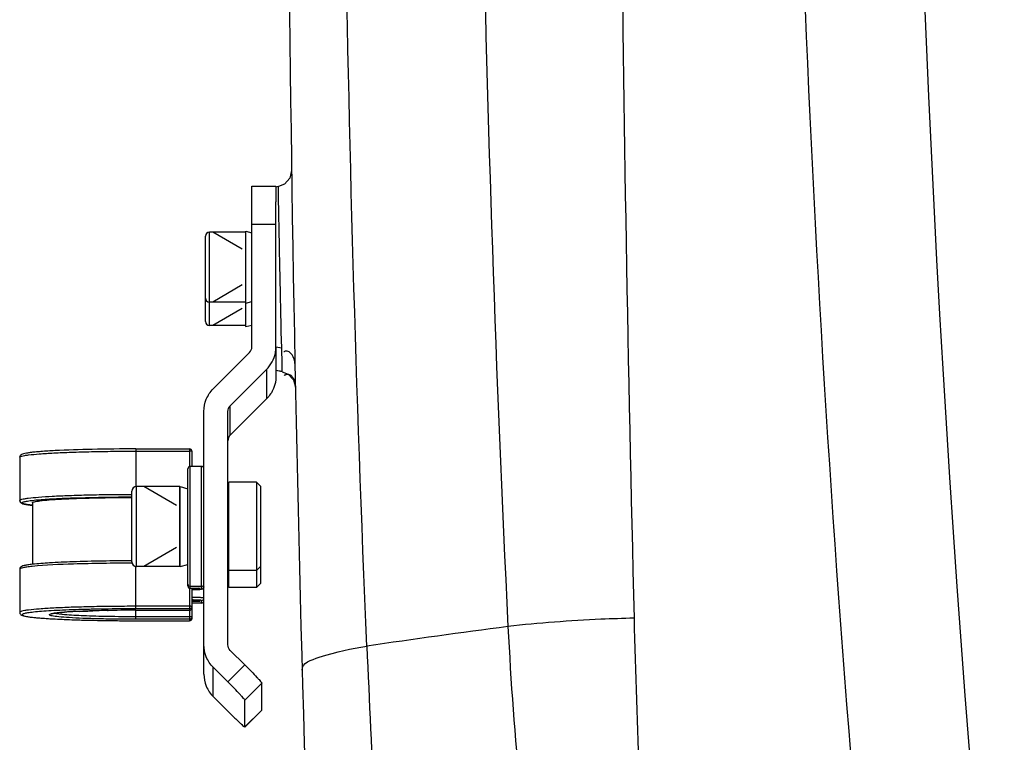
# Model space of a CAD drawing. Header units: millimetres. Extents: x 0 to 11890, y 0 to 8410.
# Tile 13 of 137: x 4049 to 4172, y 5872 to 5963. Entities that reach past the tile are written whole.
import ezdxf

# ---------------------------------------------------------------- set-up
doc = ezdxf.new("R2010")
doc.units = ezdxf.units.MM
doc.header["$LTSCALE"] = 653.95
for name, color, linetype in [('304103000012DXF_CONTINUOUS_LINE', 7, 'CONTINUOUS'), ('304105000088DXF_CONTINUOUS_LINE', 7, 'CONTINUOUS'), ('304109000014DXF_CONTINUOUS_LINE', 7, 'CONTINUOUS'), ('501023000017DXF_CONTINUOUS_LINE', 7, 'CONTINUOUS'), ('501023000027DXF_CONTINUOUS_LINE', 7, 'CONTINUOUS'), ('604006000002DXF_CONTINUOUS_LINE', 7, 'CONTINUOUS'), ('604006000006DXF_CONTINUOUS_LINE', 7, 'CONTINUOUS')]:
    doc.layers.add(name, color=color, linetype=linetype)

msp = doc.modelspace()

# ---------------------------------------------------------------- linework, layer by layer
at = {"layer": '304103000012DXF_CONTINUOUS_LINE', "color": 7, "linetype": 'Continuous'}
for p, q in [((4083.442, 5943.718), (4083.214, 5942.759)), ((4081.79, 5941.719), (4081.491, 5941.666)), ((4081.491, 5925.059), (4081.491, 5939.82)), ((4082.266, 5918.598), (4081.491, 5918.735)), ((4082.267, 5918.598), (4083.002, 5918.31)), ((4083.002, 5918.31), (4083.665, 5917.604)), ((4083.665, 5917.604), (4083.919, 5916.67)), ((4083.919, 5916.679), (4083.918, 5916.686))]:
    msp.add_line(p, q, dxfattribs=at)
at = {"layer": '304103000012DXF_CONTINUOUS_LINE', "color": 9, "linetype": 'Continuous'}
for p, q in [((4081.818, 5940.174), (4081.79, 5941.719)), ((4081.818, 5940.174), (4081.79, 5941.719)), ((4082.207, 5921.554), (4082.16, 5923.569)), ((4082.207, 5921.554), (4081.491, 5921.68)), ((4082.246, 5919.593), (4082.207, 5921.554)), ((4082.266, 5918.612), (4082.246, 5919.593)), ((4082.266, 5918.612), (4081.491, 5918.749)), ((4082.266, 5918.598), (4082.266, 5918.612))]:
    msp.add_line(p, q, dxfattribs=at)
at = {"layer": '304103000012DXF_CONTINUOUS_LINE', "color": 7, "linetype": 'Continuous'}
msp.add_lwpolyline([(4083.214, 5942.759), (4082.555, 5942.026), (4081.79, 5941.719)], dxfattribs=at)
for centre, radius, start, end in [((9082.887, 6018.264), 5000, 176.701079, 182.05006), ((6560.537, 6061.235), 2400, 174.290898, 184.699789)]:
    msp.add_arc(centre, radius, start, end, dxfattribs=at)
at = {"layer": '304103000012DXF_CONTINUOUS_LINE', "color": 9, "linetype": 'Continuous'}
for centre, radius, start, end in [((4237.492, 4911.016), 983.997, 97.417142, 98.453185), ((4541.493, 5908.347), 431.567, 182.86447, 188.37316), ((5889.238, 5960.802), 1798.022, 182.437796, 183.755876)]:
    msp.add_arc(centre, radius, start, end, dxfattribs=at)
for points, knots in [([(4157.516, 6299.584), (4146.713, 6192.601), (4142.048, 6048.884), (4150.4, 5905.927), (4153.281, 5870.387)], [0, 0, 0, 0, 0.750974, 1, 1, 1, 1]), ([(4092.843, 5884.323), (4091.486, 5916.093), (4087.886, 6043.982), (4090.865, 6172.072), (4097.153, 6268.002)], [0, 0, 0, 0, 0.2485563, 1, 1, 1, 1]), ([(4113.159, 6265.982), (4107.189, 6171.19), (4104.689, 6044.576), (4108.931, 5918.202), (4110.466, 5886.78)], [0, 0, 0, 0, 0.7511898, 1, 1, 1, 1]), ([(4129.333, 6264.849), (4125.425, 6170.531), (4123.245, 6044.784), (4125.417, 5919.106), (4126.209, 5887.821)], [0, 0, 0, 0, 0.7510235, 1, 1, 1, 1]), ([(4081.932, 5934.178), (4081.921, 5934.773), (4081.881, 5936.772), (4081.843, 5938.771), (4081.818, 5940.174)], [0, 0, 0, 0, 0.2980029, 1, 1, 1, 1]), ([(4082.16, 5923.569), (4082.153, 5923.898), (4082.116, 5925.491), (4082.081, 5927.084), (4082.054, 5928.348)], [0, 0, 0, 0, 0.2065869, 1, 1, 1, 1]), ([(4082.68, 5921.166), (4082.644, 5921.155), (4082.57, 5921.127), (4082.498, 5921.093), (4082.462, 5921.074)], [0, 0, 0, 0, 0.4777845, 1, 1, 1, 1]), ([(4082.731, 5918.222), (4082.696, 5918.211), (4082.624, 5918.184), (4082.556, 5918.151), (4082.52, 5918.133)], [0, 0, 0, 0, 0.4786461, 1, 1, 1, 1]), ([(4083.102, 5918.256), (4083.045, 5918.266), (4082.918, 5918.27), (4082.794, 5918.243), (4082.731, 5918.222)], [0, 0, 0, 0, 0.4678509, 1, 1, 1, 1]), ([(4083.705, 5917.696), (4083.644, 5917.83), (4083.497, 5918.08), (4083.235, 5918.232), (4083.102, 5918.256)], [0, 0, 0, 0, 0.5230243, 1, 1, 1, 1]), ([(4083.918, 5916.686), (4083.915, 5916.855), (4083.876, 5917.2), (4083.779, 5917.535), (4083.705, 5917.696)], [0, 0, 0, 0, 0.4879027, 1, 1, 1, 1]), ([(4126.209, 5887.821), (4124.832, 5887.788), (4119.575, 5887.607), (4114.323, 5887.226), (4110.466, 5886.78)], [0, 0, 0, 0, 0.2618541, 1, 1, 1, 1]), ([(4084.762, 5881.337), (4084.738, 5882.221), (4088.484, 5883.547), (4090.825, 5884.013), (4092.843, 5884.323)], [0, 0, 0, 0, 0.3023333, 1, 1, 1, 1])]:
    msp.add_open_spline(points, degree=3, knots=knots, dxfattribs=at)
for points in [[(4081.991, 5931.287), (4081.971, 5932.25), (4081.952, 5933.214), (4081.932, 5934.178)], [(4082.054, 5928.348), (4082.033, 5929.327), (4082.012, 5930.307), (4081.991, 5931.287)], [(4083.86, 5919.626), (4083.847, 5920.272), (4083.298, 5921.358), (4082.68, 5921.166)], [(4126.209, 5887.821), (4126.545, 5874.232), (4127.071, 5860.644), (4127.93, 5847.078)]]:
    msp.add_open_spline(points, degree=3, dxfattribs=at)
at = {"layer": '304105000088DXF_CONTINUOUS_LINE', "color": 7, "linetype": 'Continuous'}
for p, q in [((4078.491, 5921.703), (4078.491, 5941.764)), ((4078.491, 5941.764), (4081.491, 5941.764)), ((4081.491, 5941.764), (4081.491, 5939.82)), ((4081.491, 5921.703), (4081.491, 5925.059)), ((4081.491, 5921.68), (4081.491, 5918.04)), ((4073.663, 5916.468), (4078.198, 5920.997)), ((4075.784, 5914.349), (4080.319, 5918.879)), ((4075.784, 5910.686), (4080.319, 5915.215)), ((4072.491, 5880.848), (4072.491, 5913.643)), ((4075.491, 5884.512), (4075.491, 5913.643)), ((4075.591, 5891.673), (4075.591, 5904.816)), ((4079.071, 5904.816), (4075.591, 5904.816)), ((4079.071, 5904.816), (4079.071, 5891.673)), ((4079.571, 5904.316), (4079.071, 5904.816)), ((4079.571, 5904.316), (4079.571, 5892.173)), ((4075.591, 5903.691), (4075.491, 5903.691)), ((4075.591, 5894.891), (4075.491, 5894.891)), ((4079.571, 5894.266), (4079.071, 5893.766)), ((4079.071, 5893.766), (4075.591, 5893.766)), ((4075.591, 5892.798), (4075.491, 5892.798)), ((4079.571, 5892.173), (4079.071, 5891.673)), ((4079.071, 5891.673), (4075.591, 5891.673)), ((4077.612, 5881.98), (4075.784, 5883.806)), ((4075.491, 5879.861), (4073.663, 5881.687)), ((4079.734, 5876.355), (4079.734, 5879.704)), ((4075.491, 5876.198), (4073.663, 5878.024)), ((4077.612, 5874.236), (4077.612, 5877.586)), ((4077.611, 5874.232), (4079.732, 5876.35)), ((4079.734, 5876.355), (4079.732, 5876.351)), ((4077.611, 5874.232), (4077.612, 5874.236))]:
    msp.add_line(p, q, dxfattribs=at)
at = {"layer": '304105000088DXF_CONTINUOUS_LINE', "color": 9, "linetype": 'Continuous'}
for p, q in [((4078.491, 5937.025), (4081.491, 5937.025)), ((4080.319, 5918.879), (4080.319, 5915.215)), ((4075.784, 5910.686), (4075.784, 5914.349)), ((4075.491, 5879.861), (4077.612, 5881.98)), ((4073.663, 5878.024), (4073.663, 5881.687)), ((4077.612, 5877.586), (4079.734, 5879.704)), ((4077.612, 5874.236), (4079.734, 5876.355))]:
    msp.add_line(p, q, dxfattribs=at)
at = {"layer": '304105000088DXF_CONTINUOUS_LINE', "color": 7, "linetype": 'Continuous'}
msp.add_arc((4077.491, 5921.704), 4, 348.75031, 359.98435, dxfattribs=at)
for points in [[(4078.198, 5920.997), (4078.378, 5921.177), (4078.491, 5921.449), (4078.491, 5921.703)], [(4080.319, 5918.879), (4080.867, 5919.425), (4081.263, 5920.166), (4081.414, 5920.924)], [(4075.491, 5913.643), (4075.491, 5913.898), (4075.604, 5914.169), (4075.784, 5914.349)], [(4075.784, 5910.686), (4075.604, 5910.506), (4075.491, 5910.235), (4075.491, 5909.98)], [(4075.784, 5883.806), (4075.604, 5883.986), (4075.491, 5884.257), (4075.491, 5884.512)]]:
    msp.add_open_spline(points, degree=3, dxfattribs=at)
for points, knots in [([(4081.491, 5918.04), (4081.491, 5917.52), (4081.284, 5916.471), (4080.687, 5915.583), (4080.319, 5915.215)], [0, 0, 0, 0, 0.4999071, 1, 1, 1, 1]), ([(4072.491, 5913.643), (4072.491, 5914.163), (4072.698, 5915.213), (4073.295, 5916.101), (4073.663, 5916.468)], [0, 0, 0, 0, 0.4999071, 1, 1, 1, 1]), ([(4073.663, 5881.687), (4073.295, 5882.054), (4072.698, 5882.943), (4072.491, 5883.992), (4072.491, 5884.512)], [0, 0, 0, 0, 0.5000929, 1, 1, 1, 1]), ([(4077.612, 5881.98), (4077.885, 5881.707), (4078.388, 5881.197), (4078.978, 5880.585), (4079.354, 5880.172), (4079.556, 5879.953), (4079.662, 5879.806), (4079.734, 5879.732), (4079.734, 5879.704)], [0, 0, 0, 0, 0.3711241, 0.6912362, 0.8164683, 0.9117875, 0.9736177, 1, 1, 1, 1]), ([(4072.491, 5880.848), (4072.491, 5880.329), (4072.698, 5879.279), (4073.295, 5878.391), (4073.663, 5878.024)], [0, 0, 0, 0, 0.4999071, 1, 1, 1, 1]), ([(4077.612, 5877.586), (4077.612, 5877.613), (4077.541, 5877.687), (4077.435, 5877.835), (4077.233, 5878.054), (4076.856, 5878.467), (4076.267, 5879.078), (4075.764, 5879.589), (4075.491, 5879.861)], [0, 0, 0, 0, 0.0263823, 0.0882125, 0.1835317, 0.3087638, 0.6288759, 1, 1, 1, 1]), ([(4075.491, 5876.198), (4075.754, 5875.935), (4076.137, 5875.558), (4076.629, 5875.085), (4076.944, 5874.787), (4077.201, 5874.556), (4077.407, 5874.365), (4077.518, 5874.296), (4077.597, 5874.218), (4077.611, 5874.232)], [0, 0, 0, 0, 0.3845711, 0.5570614, 0.7077991, 0.8312526, 0.9229537, 0.9796537, 1, 1, 1, 1])]:
    msp.add_open_spline(points, degree=3, knots=knots, dxfattribs=at)
at = {"layer": '304109000014DXF_CONTINUOUS_LINE', "color": 7, "linetype": 'Continuous'}
for p, q in [((4049.491, 5907.921), (4049.491, 5902.528)), ((4063.991, 5908.964), (4070.691, 5908.964)), ((4070.991, 5908.664), (4070.991, 5906.77)), ((4072.191, 5906.77), (4070.791, 5906.77)), ((4070.491, 5891.845), (4070.491, 5906.47)), ((4051.091, 5902.228), (4051.091, 5894.552)), ((4049.491, 5893.94), (4049.491, 5888.547)), ((4071.391, 5891.545), (4070.791, 5891.545)), ((4070.991, 5891.545), (4070.991, 5887.804)), ((4072.191, 5889.698), (4070.991, 5889.698)), ((4063.991, 5888.812), (4070.691, 5888.812)), ((4063.991, 5887.504), (4070.691, 5887.504))]:
    msp.add_line(p, q, dxfattribs=at)
at = {"layer": '304109000014DXF_CONTINUOUS_LINE', "color": 9, "linetype": 'Continuous'}
for p, q in [((4063.991, 5908.964), (4063.991, 5904.257)), ((4063.991, 5908.68), (4070.691, 5908.68)), ((4070.691, 5908.964), (4070.691, 5906.75)), ((4070.791, 5891.545), (4070.791, 5906.77)), ((4072.191, 5891.456), (4072.191, 5906.77)), ((4063.991, 5888.991), (4063.991, 5894.283)), ((4070.691, 5891.562), (4070.691, 5887.504)), ((4072.191, 5891.78), (4070.791, 5891.78)), ((4071.991, 5891.472), (4071.991, 5891.514)), ((4070.991, 5889.943), (4071.391, 5889.943)), ((4072.191, 5889.708), (4070.991, 5889.708)), ((4071.391, 5890.073), (4071.391, 5889.943)), ((4071.991, 5889.975), (4071.991, 5890.017)), ((4072.191, 5889.698), (4072.191, 5890.032)), ((4060.446, 5888.782), (4060.538, 5888.783)), ((4070.691, 5889.306), (4063.991, 5889.306)), ((4070.691, 5888.991), (4063.991, 5888.991)), ((4063.991, 5887.682), (4063.991, 5888.812)), ((4052.845, 5887.787), (4052.916, 5887.783)), ((4055.988, 5887.634), (4056.081, 5887.63)), ((4070.691, 5887.998), (4063.991, 5887.998)), ((4070.691, 5887.682), (4063.991, 5887.682))]:
    msp.add_line(p, q, dxfattribs=at)
at = {"layer": '304109000014DXF_CONTINUOUS_LINE', "color": 7, "linetype": 'Continuous'}
for centre, start, end in [((4070.691, 5908.664), 0, 90), ((4070.791, 5906.47), 90, 180), ((4072.191, 5906.47), 0, 90), ((4070.791, 5891.845), 180, 270), ((4072.191, 5889.998), 270, 360), ((4070.691, 5889.112), 270, 360), ((4070.691, 5887.804), 270, 360)]:
    msp.add_arc(centre, 0.3, start, end, dxfattribs=at)
at = {"layer": '304109000014DXF_CONTINUOUS_LINE', "color": 9, "linetype": 'Continuous'}
for centre, radius, start, end in [((4072.195, 5891.754), 0.295, 335.24531, 337.60179), ((4071.418, 5882.119), 7.969, 86.32096, 87.67819), ((4055.518, 5876.61), 11.949, 96.39639, 97.9119), ((4056.279, 5869.936), 18.666, 95.51536, 96.43566), ((4058.31, 5846.206), 42.484, 93.82533, 94.37578), ((4059.156, 5833.575), 55.144, 93.30366, 93.82613), ((4059.972, 5819.524), 69.218, 92.90171, 93.30808), ((4060.668, 5805.866), 82.893, 92.58823, 92.90429), ((4062.789, 5749.703), 139.098, 91.58369, 91.70804), ((4063.254, 5732.459), 156.348, 91.02887, 91.57915), ((4070.693, 5889.11), 0.297, 290.68093, 295.87834), ((4070.69, 5889.115), 0.302, 295.91388, 311.60804), ((4070.693, 5889.111), 0.298, 311.63742, 318.01934), ((4070.69, 5889.114), 0.301, 318.04263, 333.12295), ((4070.695, 5889.111), 0.296, 333.15454, 339.20374), ((4070.693, 5887.801), 0.297, 290.68093, 295.87834), ((4070.69, 5887.806), 0.302, 295.91388, 311.60804), ((4070.693, 5887.803), 0.298, 311.63742, 318.01934), ((4070.69, 5887.805), 0.301, 318.04263, 333.12295), ((4070.695, 5887.803), 0.296, 333.15454, 339.20374)]:
    msp.add_arc(centre, radius, start, end, dxfattribs=at)
at = {"layer": '304109000014DXF_CONTINUOUS_LINE', "color": 7, "linetype": 'Continuous'}
for points, knots in [([(4063.991, 5908.964), (4062.17, 5908.964), (4058.806, 5908.931), (4054.851, 5908.807), (4052.48, 5908.662), (4051.45, 5908.573), (4050.85, 5908.508), (4050.37, 5908.439), (4050, 5908.365), (4049.739, 5908.283), (4049.548, 5908.145), (4049.491, 5908.003), (4049.491, 5907.921)], [0, 0, 0, 0, 0.3706477, 0.6847415, 0.8051996, 0.8542001, 0.895182, 0.9279733, 0.9528603, 0.9720341, 0.9831459, 1, 1, 1, 1]), ([(4051.091, 5902.228), (4051.091, 5902.258), (4051.186, 5902.32), (4051.357, 5902.367), (4051.657, 5902.431), (4052.265, 5902.516), (4053.293, 5902.613), (4054.806, 5902.708), (4056.656, 5902.789), (4058.773, 5902.85), (4061.081, 5902.89), (4062.675, 5902.901), (4063.49, 5902.903)], [0, 0, 0, 0, 0.0070201, 0.0221009, 0.0461222, 0.0790692, 0.1706996, 0.2939029, 0.4442621, 0.6163306, 0.8038328, 1, 1, 1, 1]), ([(4049.491, 5902.528), (4049.491, 5902.438), (4049.559, 5902.285), (4049.781, 5902.147), (4050.089, 5902.062), (4050.54, 5901.982), (4050.887, 5901.938), (4051.085, 5901.916)], [0, 0, 0, 0, 0.1484664, 0.2438137, 0.4241413, 0.6709766, 1, 1, 1, 1]), ([(4051.086, 5894.552), (4050.887, 5894.529), (4050.54, 5894.486), (4050.089, 5894.406), (4049.781, 5894.321), (4049.559, 5894.183), (4049.491, 5894.03), (4049.491, 5893.94)], [0, 0, 0, 0, 0.3290325, 0.5758733, 0.7562012, 0.8515471, 1, 1, 1, 1]), ([(4063.49, 5894.983), (4061.038, 5894.978), (4057.609, 5894.932), (4053.475, 5894.751), (4051.791, 5894.631), (4051.086, 5894.552)], [0, 0, 0, 0, 0.5924573, 0.8283802, 1, 1, 1, 1]), ([(4072.491, 5891.756), (4072.491, 5891.67), (4072.42, 5891.518), (4072.242, 5891.446), (4072.093, 5891.428), (4071.859, 5891.409), (4071.488, 5891.397), (4071.168, 5891.393), (4070.991, 5891.393)], [0, 0, 0, 0, 0.1537297, 0.2591789, 0.3316476, 0.4244265, 0.6819106, 1, 1, 1, 1]), ([(4071.391, 5891.545), (4071.45, 5891.545), (4071.624, 5891.542), (4071.799, 5891.54), (4071.914, 5891.527)], [0, 0, 0, 0, 0.3359912, 1, 1, 1, 1]), ([(4071.89, 5890.039), (4071.743, 5890.068), (4071.44, 5890.069), (4071.141, 5890.081), (4070.991, 5890.083)], [0, 0, 0, 0, 0.4998802, 1, 1, 1, 1]), ([(4049.491, 5888.547), (4049.491, 5888.464), (4049.548, 5888.322), (4049.739, 5888.185), (4050, 5888.103), (4050.37, 5888.029), (4050.85, 5887.96), (4051.45, 5887.895), (4052.48, 5887.806), (4054.851, 5887.661), (4058.806, 5887.537), (4062.17, 5887.504), (4063.991, 5887.504)], [0, 0, 0, 0, 0.0168551, 0.0279659, 0.0471397, 0.0720266, 0.1048179, 0.1457996, 0.1947999, 0.3152576, 0.6293512, 1, 1, 1, 1]), ([(4063.991, 5888.812), (4062.742, 5888.812), (4060.399, 5888.791), (4057.614, 5888.713), (4055.724, 5888.614), (4054.671, 5888.539), (4053.93, 5888.453), (4053.54, 5888.393), (4053.411, 5888.348)], [0, 0, 0, 0, 0.3535083, 0.6628618, 0.7884816, 0.8891262, 0.9612113, 1, 1, 1, 1])]:
    msp.add_open_spline(points, degree=3, knots=knots, dxfattribs=at)
at = {"layer": '304109000014DXF_CONTINUOUS_LINE', "color": 9, "linetype": 'Continuous'}
for points, knots in [([(4049.491, 5907.921), (4049.491, 5907.955), (4049.604, 5908.026), (4049.806, 5908.08), (4050.16, 5908.154), (4050.877, 5908.251), (4052.088, 5908.362), (4053.868, 5908.47), (4056.038, 5908.561), (4058.513, 5908.628), (4061.198, 5908.67), (4063.048, 5908.68), (4063.991, 5908.68)], [0, 0, 0, 0, 0.0070009, 0.0221962, 0.0464384, 0.0796876, 0.1720889, 0.2960982, 0.4470367, 0.6191522, 0.8058494, 1, 1, 1, 1]), ([(4070.991, 5908.664), (4070.991, 5908.672), (4070.945, 5908.667), (4070.898, 5908.679), (4070.798, 5908.678), (4070.729, 5908.68), (4070.691, 5908.68)], [0, 0, 0, 0, 0.0784468, 0.2951589, 0.6186829, 1, 1, 1, 1]), ([(4049.491, 5902.528), (4049.491, 5902.561), (4049.599, 5902.631), (4049.792, 5902.684), (4050.131, 5902.756), (4050.818, 5902.852), (4051.979, 5902.961), (4053.689, 5903.068), (4055.778, 5903.159), (4058.168, 5903.228), (4060.773, 5903.273), (4062.571, 5903.285), (4063.49, 5903.286)], [0, 0, 0, 0, 0.0070181, 0.0221104, 0.0461569, 0.0791362, 0.1708524, 0.294144, 0.4445668, 0.6166397, 0.8040593, 1, 1, 1, 1]), ([(4051.058, 5901.922), (4050.851, 5901.945), (4050.565, 5901.982), (4050.22, 5902.046), (4050.037, 5902.087), (4049.906, 5902.133), (4049.822, 5902.169), (4049.778, 5902.233), (4049.83, 5902.292), (4049.917, 5902.329), (4050.055, 5902.374), (4050.243, 5902.416), (4050.596, 5902.479), (4051.161, 5902.551), (4051.981, 5902.628), (4052.982, 5902.701), (4054.63, 5902.794), (4058.15, 5902.926), (4061.282, 5902.967), (4063.49, 5902.971)], [0, 0, 0, 0, 0.0414425, 0.057222, 0.0696565, 0.0787648, 0.0846845, 0.0880854, 0.0916786, 0.0979286, 0.1073936, 0.1201906, 0.1363308, 0.1784782, 0.2333204, 0.3000815, 0.3777853, 0.5612637, 1, 1, 1, 1]), ([(4051.053, 5894.282), (4050.827, 5894.259), (4050.442, 5894.216), (4049.936, 5894.13), (4049.662, 5894.065), (4049.491, 5893.984), (4049.491, 5893.94)], [0, 0, 0, 0, 0.4203188, 0.7270626, 0.9178502, 1, 1, 1, 1]), ([(4063.518, 5894.698), (4061.077, 5894.694), (4056.921, 5894.625), (4052.761, 5894.459), (4051.053, 5894.282)], [0, 0, 0, 0, 0.5869739, 1, 1, 1, 1]), ([(4070.491, 5892.08), (4070.491, 5892.004), (4070.555, 5891.844), (4070.714, 5891.78), (4070.791, 5891.78)], [0, 0, 0, 0, 0.4997576, 1, 1, 1, 1]), ([(4070.491, 5891.845), (4070.491, 5891.768), (4070.555, 5891.609), (4070.714, 5891.545), (4070.791, 5891.545)], [0, 0, 0, 0, 0.4997265, 1, 1, 1, 1]), ([(4072.191, 5891.78), (4072.267, 5891.78), (4072.427, 5891.844), (4072.491, 5892.004), (4072.491, 5892.08)], [0, 0, 0, 0, 0.5002424, 1, 1, 1, 1]), ([(4070.991, 5891.393), (4071.144, 5891.393), (4071.426, 5891.396), (4071.761, 5891.406), (4071.974, 5891.42), (4072.09, 5891.429), (4072.146, 5891.441), (4072.191, 5891.447), (4072.191, 5891.456)], [0, 0, 0, 0, 0.3810481, 0.7042559, 0.8283352, 0.9207999, 0.9783211, 1, 1, 1, 1]), ([(4070.991, 5891.405), (4071.197, 5891.408), (4071.518, 5891.421), (4071.842, 5891.431), (4071.955, 5891.456)], [0, 0, 0, 0, 0.6400355, 1, 1, 1, 1]), ([(4071.877, 5891.532), (4071.845, 5891.534), (4071.683, 5891.543), (4071.521, 5891.545), (4071.391, 5891.545)], [0, 0, 0, 0, 0.1974096, 1, 1, 1, 1]), ([(4071.991, 5891.514), (4071.991, 5891.524), (4071.931, 5891.521), (4071.905, 5891.53), (4071.877, 5891.532)], [0, 0, 0, 0, 0.2652111, 1, 1, 1, 1]), ([(4071.955, 5891.456), (4071.964, 5891.458), (4071.975, 5891.46), (4071.991, 5891.468), (4071.991, 5891.472)], [0, 0, 0, 0, 0.6993504, 1, 1, 1, 1]), ([(4072.491, 5890.332), (4072.491, 5890.343), (4072.435, 5890.351), (4072.365, 5890.366), (4072.22, 5890.377), (4071.954, 5890.394), (4071.535, 5890.407), (4071.182, 5890.411), (4070.991, 5890.411)], [0, 0, 0, 0, 0.0216709, 0.079173, 0.171627, 0.2957031, 0.6189068, 1, 1, 1, 1]), ([(4071.741, 5890.081), (4071.685, 5890.084), (4071.435, 5890.092), (4071.185, 5890.095), (4070.991, 5890.095)], [0, 0, 0, 0, 0.2241419, 1, 1, 1, 1]), ([(4071.862, 5890.046), (4071.811, 5890.052), (4071.521, 5890.074), (4071.23, 5890.08), (4070.991, 5890.083)], [0, 0, 0, 0, 0.1762231, 1, 1, 1, 1]), ([(4071.391, 5889.943), (4071.468, 5889.943), (4071.605, 5889.947), (4071.805, 5889.945), (4071.899, 5889.969), (4071.991, 5889.959), (4071.991, 5889.975)], [0, 0, 0, 0, 0.3813984, 0.7048462, 0.9215575, 1, 1, 1, 1]), ([(4071.991, 5890.017), (4071.991, 5890.029), (4071.926, 5890.034), (4071.894, 5890.043), (4071.862, 5890.046)], [0, 0, 0, 0, 0.2699183, 1, 1, 1, 1]), ([(4072.191, 5890.032), (4072.191, 5890.056), (4072.054, 5890.047), (4071.994, 5890.067), (4071.929, 5890.072)], [0, 0, 0, 0, 0.2651455, 1, 1, 1, 1]), ([(4072.191, 5890.032), (4072.267, 5890.032), (4072.427, 5890.096), (4072.491, 5890.256), (4072.491, 5890.332)], [0, 0, 0, 0, 0.5002424, 1, 1, 1, 1]), ([(4072.191, 5889.708), (4072.267, 5889.708), (4072.427, 5889.772), (4072.491, 5889.931), (4072.491, 5890.008)], [0, 0, 0, 0, 0.5002424, 1, 1, 1, 1]), ([(4063.991, 5889.306), (4063.048, 5889.306), (4061.198, 5889.297), (4058.513, 5889.255), (4056.038, 5889.187), (4053.868, 5889.097), (4052.088, 5888.989), (4050.877, 5888.878), (4050.16, 5888.78), (4049.806, 5888.707), (4049.604, 5888.652), (4049.491, 5888.581), (4049.491, 5888.547)], [0, 0, 0, 0, 0.1941506, 0.3808478, 0.5529633, 0.7039018, 0.8279111, 0.9203124, 0.9535616, 0.9778038, 0.9929991, 1, 1, 1, 1]), ([(4063.991, 5888.991), (4062.683, 5888.991), (4060.754, 5888.977), (4058.241, 5888.93), (4056.5, 5888.882), (4054.906, 5888.822), (4053.489, 5888.751), (4052.278, 5888.672), (4051.292, 5888.586), (4050.563, 5888.493), (4050.1, 5888.414), (4049.886, 5888.335), (4049.789, 5888.288), (4049.797, 5888.2), (4049.897, 5888.157), (4050.034, 5888.106), (4050.249, 5888.059), (4050.525, 5888.01), (4051.025, 5887.941), (4051.805, 5887.862), (4052.472, 5887.812), (4052.845, 5887.787)], [0, 0, 0, 0, 0.2255509, 0.3328179, 0.4336005, 0.5259342, 0.6080266, 0.6782894, 0.7353763, 0.7782232, 0.8061243, 0.8144388, 0.8192643, 0.8222602, 0.8274047, 0.8360893, 0.8485336, 0.8647601, 0.8847221, 0.9355147, 1, 1, 1, 1]), ([(4063.991, 5887.682), (4063.205, 5887.682), (4061.67, 5887.691), (4059.46, 5887.729), (4057.472, 5887.792), (4055.789, 5887.871), (4054.524, 5887.974), (4053.705, 5888.055), (4053.345, 5888.155), (4053.196, 5888.197), (4053.19, 5888.269), (4053.265, 5888.321), (4053.332, 5888.34), (4053.387, 5888.355)], [0, 0, 0, 0, 0.2128345, 0.4154057, 0.5979858, 0.7517952, 0.869489, 0.9455742, 0.9670178, 0.9776456, 0.9804542, 0.984455, 1, 1, 1, 1]), ([(4053.387, 5888.355), (4053.418, 5888.363), (4053.579, 5888.402), (4053.742, 5888.427), (4053.873, 5888.445)], [0, 0, 0, 0, 0.1965066, 1, 1, 1, 1]), ([(4063.991, 5887.998), (4062.835, 5887.998), (4060.652, 5888.018), (4057.685, 5888.092), (4055.431, 5888.225), (4054.194, 5888.324), (4053.753, 5888.425)], [0, 0, 0, 0, 0.3383209, 0.6387621, 0.86775, 1, 1, 1, 1]), ([(4054.485, 5888.516), (4054.53, 5888.52), (4054.725, 5888.539), (4054.92, 5888.555), (4055.069, 5888.566)], [0, 0, 0, 0, 0.2340507, 1, 1, 1, 1]), ([(4056.925, 5888.675), (4057.06, 5888.681), (4057.633, 5888.706), (4058.206, 5888.726), (4058.643, 5888.739)], [0, 0, 0, 0, 0.2368046, 1, 1, 1, 1]), ([(4070.991, 5889.29), (4070.991, 5889.298), (4070.945, 5889.293), (4070.898, 5889.305), (4070.798, 5889.304), (4070.729, 5889.306), (4070.691, 5889.306)], [0, 0, 0, 0, 0.0784472, 0.2951607, 0.6186845, 1, 1, 1, 1]), ([(4070.991, 5889.29), (4070.991, 5889.214), (4070.927, 5889.055), (4070.767, 5888.991), (4070.691, 5888.991)], [0, 0, 0, 0, 0.4997887, 1, 1, 1, 1]), ([(4052.916, 5887.783), (4053.145, 5887.768), (4054.168, 5887.706), (4055.193, 5887.662), (4055.988, 5887.634)], [0, 0, 0, 0, 0.2237589, 1, 1, 1, 1]), ([(4056.081, 5887.63), (4056.688, 5887.609), (4059.324, 5887.532), (4061.961, 5887.504), (4063.991, 5887.504)], [0, 0, 0, 0, 0.2303679, 1, 1, 1, 1]), ([(4070.991, 5887.982), (4070.991, 5887.99), (4070.945, 5887.985), (4070.898, 5887.997), (4070.798, 5887.996), (4070.729, 5887.998), (4070.691, 5887.998)], [0, 0, 0, 0, 0.0784472, 0.2951607, 0.6186845, 1, 1, 1, 1]), ([(4070.991, 5887.982), (4070.991, 5887.906), (4070.927, 5887.746), (4070.767, 5887.682), (4070.691, 5887.682)], [0, 0, 0, 0, 0.4997887, 1, 1, 1, 1])]:
    msp.add_open_spline(points, degree=3, knots=knots, dxfattribs=at)
for points in [[(4071.779, 5891.601), (4071.833, 5891.547), (4071.914, 5891.514), (4071.991, 5891.514)], [(4071.813, 5891.53), (4071.863, 5891.493), (4071.928, 5891.472), (4071.991, 5891.472)], [(4072.191, 5891.456), (4072.299, 5891.456), (4072.418, 5891.532), (4072.463, 5891.63)], [(4072.468, 5891.641), (4072.483, 5891.677), (4072.491, 5891.717), (4072.491, 5891.756)], [(4071.794, 5890.048), (4071.847, 5890.002), (4071.921, 5889.975), (4071.991, 5889.975)], [(4071.872, 5890.041), (4071.909, 5890.025), (4071.95, 5890.017), (4071.991, 5890.017)], [(4070.797, 5888.832), (4070.764, 5888.82), (4070.727, 5888.813), (4070.691, 5888.813)], [(4070.991, 5889.112), (4070.991, 5889.076), (4070.984, 5889.04), (4070.971, 5889.006)], [(4070.797, 5887.524), (4070.764, 5887.511), (4070.727, 5887.504), (4070.691, 5887.504)], [(4070.991, 5887.804), (4070.991, 5887.768), (4070.984, 5887.731), (4070.971, 5887.698)]]:
    msp.add_open_spline(points, degree=3, dxfattribs=at)
at = {"layer": '501023000017DXF_CONTINUOUS_LINE', "color": 7, "linetype": 'Continuous'}
for p, q in [((4072.691, 5927.806), (4072.691, 5935.526)), ((4077.68, 5936.026), (4073.191, 5936.026)), ((4083.594, 5934.166), (4083.611, 5934.166)), ((4083.681, 5929.166), (4083.686, 5929.166)), ((4072.691, 5924.875), (4072.691, 5927.806)), ((4077.68, 5927.306), (4073.191, 5927.306)), ((4077.68, 5924.375), (4073.191, 5924.375))]:
    msp.add_line(p, q, dxfattribs=at)
at = {"layer": '501023000017DXF_CONTINUOUS_LINE', "color": 9, "linetype": 'Continuous'}
for p, q in [((4073.191, 5927.306), (4073.191, 5936.026)), ((4073.191, 5924.375), (4073.191, 5927.306))]:
    msp.add_line(p, q, dxfattribs=at)
at = {"layer": '501023000017DXF_CONTINUOUS_LINE', "color": 2, "linetype": 'Continuous'}
for p, q in [((4077.291, 5933.897), (4073.603, 5936.026)), ((4077.291, 5929.435), (4073.603, 5927.306)), ((4077.291, 5926.504), (4073.603, 5924.375))]:
    msp.add_line(p, q, dxfattribs=at)
at = {"layer": '501023000017DXF_CONTINUOUS_LINE', "color": 7, "linetype": 'Continuous'}
for centre, start, end in [((4073.191, 5935.526), 90, 180), ((4073.191, 5927.806), 180, 270), ((4073.191, 5924.875), 180, 270)]:
    msp.add_arc(centre, 0.5, start, end, dxfattribs=at)
at = {"layer": '501023000027DXF_CONTINUOUS_LINE', "color": 9, "linetype": 'Continuous'}
msp.add_line((4064.091, 5894.27), (4064.091, 5904.27), dxfattribs=at)
at = {"layer": '501023000027DXF_CONTINUOUS_LINE', "color": 7, "linetype": 'Continuous'}
for p, q in [((4069.491, 5904.27), (4064.091, 5904.27)), ((4069.491, 5894.27), (4069.491, 5904.27)), ((4063.491, 5894.87), (4063.491, 5903.67)), ((4069.491, 5894.27), (4064.091, 5894.27))]:
    msp.add_line(p, q, dxfattribs=at)
at = {"layer": '501023000027DXF_CONTINUOUS_LINE', "color": 2, "linetype": 'Continuous'}
for p, q in [((4069.091, 5901.901), (4064.988, 5904.27)), ((4069.091, 5896.639), (4064.988, 5894.27))]:
    msp.add_line(p, q, dxfattribs=at)
at = {"layer": '501023000027DXF_CONTINUOUS_LINE', "color": 7, "linetype": 'Continuous'}
for centre, start, end in [((4064.091, 5903.67), 90, 180), ((4064.091, 5894.87), 180, 270)]:
    msp.add_arc(centre, 0.6, start, end, dxfattribs=at)
at = {"layer": '604006000002DXF_CONTINUOUS_LINE', "color": 7, "linetype": 'Continuous'}
for p, q in [((4077.68, 5936.026), (4077.716, 5936.166)), ((4077.716, 5927.166), (4077.716, 5936.166)), ((4077.716, 5936.166), (4078.491, 5935.966)), ((4077.68, 5927.306), (4077.716, 5927.166)), ((4077.716, 5927.166), (4078.491, 5927.366)), ((4077.716, 5924.235), (4077.716, 5927.166)), ((4077.68, 5924.375), (4077.716, 5924.235)), ((4077.716, 5924.235), (4078.491, 5924.435))]:
    msp.add_line(p, q, dxfattribs=at)
at = {"layer": '604006000006DXF_CONTINUOUS_LINE', "color": 7, "linetype": 'Continuous'}
for p, q in [((4069.491, 5904.134), (4069.53, 5904.27)), ((4069.53, 5894.27), (4069.53, 5904.27)), ((4069.53, 5904.27), (4070.491, 5903.993)), ((4069.491, 5894.406), (4069.53, 5894.27)), ((4069.53, 5894.27), (4070.491, 5894.547))]:
    msp.add_line(p, q, dxfattribs=at)

doc.saveas('drawing.dxf')
